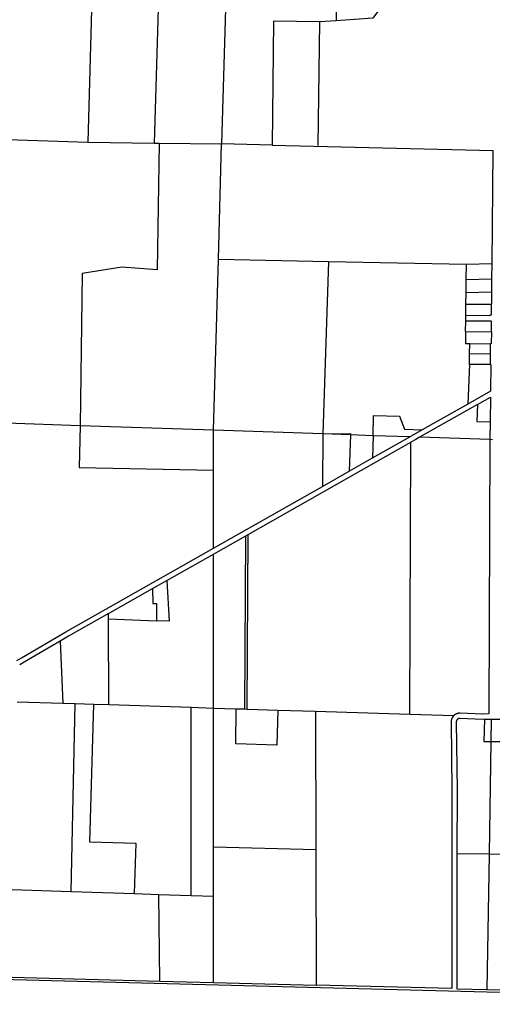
# Model space of a CAD drawing. Header units: feet. Extents: x 1348695 to 1391571, y 443146 to 661817.
# Tile 4 of 58: x 1359114 to 1363650, y 631346 to 640807. Entities that reach past the tile are written whole.
import ezdxf

# ---------------------------------------------------------------- set-up
doc = ezdxf.new("R2010")
doc.units = ezdxf.units.FT
doc.header["$MEASUREMENT"] = 0
doc.layers.add('eatpar', color=32, linetype='Continuous')

msp = doc.modelspace()

# ---------------------------------------------------------------- linework, layer by layer
at = {"layer": 'eatpar'}
for p, q in [((1359843.25, 642357.3125), (1359767.625, 639628.9375)), ((1360484.125, 642343.375), (1360406, 639621.4375)), ((1361120.125, 641978.875), (1361052.125, 639613.9375)), ((1362139.25, 641958.5625), (1362151.25, 640796.8125)), ((1361990.75, 640785.75), (1361975.75, 639596.5625)), ((1362151.25, 640796.8125), (1361990.75, 640785.75)), ((1358634.125, 639667), (1359767.625, 639628.9375)), ((1360406, 639621.4375), (1360452.125, 639620.875)), ((1360452.125, 639620.875), (1361052.125, 639613.9375)), ((1361020.875, 638505.0625), (1361052.125, 639613.9375)), ((1361536.25, 639602.125), (1361052.125, 639613.9375)), ((1361536.25, 639602.125), (1363659.5, 639550.1875)), ((1363648.25, 638465.4375), (1363659.5, 639550.1875)), ((1360974.5, 636862.3125), (1361020.875, 638505.0625)), ((1361020.875, 638505.0625), (1362076.5, 638484)), ((1362076.5, 638484), (1362023.625, 636826.4375)), ((1362076.5, 638484), (1363402.25, 638457.5)), ((1363400.375, 638312), (1363402.25, 638457.5)), ((1363402.25, 638457.5), (1363648.25, 638465.4375)), ((1363646.75, 638318.375), (1363648.25, 638465.4375)), ((1363398.75, 638185.5625), (1363400.375, 638312)), ((1363400.375, 638312), (1363646.75, 638318.375)), ((1363645.5, 638192.9375), (1363646.75, 638318.375)), ((1363397.25, 638075), (1363398.75, 638185.5625)), ((1363398.75, 638185.5625), (1363645.5, 638192.9375)), ((1363644.25, 638072.8125), (1363645.5, 638192.9375)), ((1363395.75, 637965), (1363397.25, 638075)), ((1363395.125, 637915), (1363395.75, 637965)), ((1363393.75, 637810.375), (1363395.125, 637915)), ((1363395.125, 637915), (1363637.125, 637912.875)), ((1363640.625, 637807.8125), (1363642.125, 637912.875)), ((1363393.75, 637810.375), (1363640.625, 637807.8125)), ((1363432.375, 637595.0625), (1363433.875, 637695.0625)), ((1363433.875, 637695.0625), (1363633.875, 637693)), ((1363632.375, 637593), (1363633.875, 637693)), ((1363430.875, 637495.0625), (1363432.375, 637595.0625)), ((1363632.375, 637593), (1363432.375, 637595.0625)), ((1363630.875, 637493), (1363632.375, 637593)), ((1363430.875, 637495.0625), (1363414.625, 637114.0625)), ((1363630.875, 637493), (1363430.875, 637495.0625)), ((1363507.75, 637109.4375), (1362952.5, 636794.6875)), ((1363414.625, 637114.0625), (1362976.875, 636865.9375)), ((1359693.5, 636906.0625), (1358987.625, 636930.1875)), ((1360974.5, 636862.3125), (1359693.5, 636906.0625)), ((1363628.25, 636943.8125), (1363625.875, 636771.6875)), ((1360974.125, 636479.125), (1360974.5, 636862.3125)), ((1362023.625, 636826.4375), (1360974.5, 636862.3125)), ((1362023.625, 636826.4375), (1362019.375, 636322.8125)), ((1362288.375, 636817.375), (1362023.625, 636826.4375)), ((1362288.375, 636817.375), (1362275.75, 636468.25)), ((1362504.875, 636810), (1362288.375, 636817.375)), ((1362504.875, 636810), (1362500, 636595.4375)), ((1362500, 636595.4375), (1362857, 636797.9375)), ((1362857, 636797.9375), (1362504.875, 636810)), ((1361306.125, 635860.875), (1362869.125, 636747.375)), ((1362858.625, 634133.25), (1362869.125, 636747.375)), ((1363625.875, 636771.6875), (1362952.5, 636794.6875)), ((1363650.875, 636770.8125), (1363625.875, 636771.6875)), ((1362275.75, 636468.25), (1362500, 636595.4375)), ((1360974.125, 635730), (1360974.125, 636479.125)), ((1362019.375, 636322.8125), (1362275.75, 636468.25)), ((1360974.125, 635730), (1362019.375, 636322.8125)), ((1361283.125, 635847.8125), (1361306.125, 635860.875)), ((1361298.125, 634183), (1361306.125, 635860.875)), ((1360974.125, 635672.5625), (1361283.125, 635847.8125)), ((1361275.125, 634183.75), (1361283.125, 635847.8125)), ((1360524.875, 635417.75), (1360974.125, 635672.5625)), ((1360974.125, 634193.3125), (1360974.125, 635672.5625)), ((1360388.125, 635340.1875), (1360524.875, 635417.75)), ((1359966.5, 635101.0625), (1360388.125, 635340.1875)), ((1359966.625, 635049.1875), (1359966.5, 635101.0625)), ((1359966.625, 635049.1875), (1360428.5, 635031.75)), ((1359968.5, 634225.4375), (1359966.625, 635049.1875)), ((1359501, 634835.375), (1359529, 634239.4375)), ((1359088.375, 634253.5), (1359529, 634239.4375)), ((1359529, 634239.4375), (1359644.875, 634235.75)), ((1359609.25, 632429.8125), (1359644.875, 634235.75)), ((1359644.875, 634235.75), (1359825, 634230)), ((1359825, 634230), (1359968.5, 634225.4375)), ((1359968.5, 634225.4375), (1360760, 634200.125)), ((1360760, 634200.125), (1360974.125, 634193.3125)), ((1360760, 632392.5625), (1360760, 634200.125)), ((1360974.125, 634193.3125), (1361190.625, 634186.4375)), ((1360974.125, 632858.1875), (1360974.125, 634193.3125)), ((1361190.625, 634186.4375), (1361275.125, 634183.75)), ((1361275.125, 634183.75), (1361298.125, 634183)), ((1361298.125, 634183), (1361593, 634173.625)), ((1361593, 634173.625), (1361952, 634162.1875)), ((1361952, 634162.1875), (1362858.625, 634133.25)), ((1361952, 634162.1875), (1361955.5, 632832.875)), ((1362858.625, 634133.25), (1363279.75, 634119.8125)), ((1363575.5, 634084.5625), (1363639.25, 634086.5625)), ((1363639.25, 634086.5625), (1363636, 633871.8125)), ((1363636, 633871.8125), (1363619, 632791.5625)), ((1360974.125, 632858.1875), (1361955.5, 632832.875)), ((1360974.125, 632385.625), (1360974.125, 632858.1875)), ((1361955.5, 632832.875), (1361959, 631531.25)), ((1363310.375, 632796.625), (1363619, 632791.5625)), ((1363619, 632791.5625), (1363598.5, 631488.9375)), ((1358944.625, 632451.3125), (1359609.25, 632429.8125)), ((1359609.25, 632429.8125), (1360216.75, 632410.125)), ((1360216.75, 632410.125), (1360449.25, 632402.625)), ((1360449.25, 632402.625), (1360760, 632392.5625)), ((1360459, 631569.875), (1360449.25, 632402.625)), ((1360760, 632392.5625), (1360974.125, 632385.625)), ((1360974.125, 631556.625), (1360974.125, 632385.625)), ((1358920.625, 631609.5625), (1360459, 631569.875)), ((1360459, 631569.875), (1360974.125, 631556.625)), ((1360974.125, 631556.625), (1361959, 631531.25))]:
    msp.add_line(p, q, dxfattribs=at)
for points in [[(1363011.875, 641941.1875), (1363010.25, 641513.9375), (1362502.625, 640821), (1362151.25, 640796.8125)], [(1361990.75, 640785.75), (1361551.25, 640791.3125), (1361536.25, 639602.125)], [(1360452.125, 639620.875), (1360433.75, 638402.8125), (1360093.375, 638429.75), (1359714.375, 638368.3125), (1359693.5, 636906.0625)], [(1359767.625, 639628.9375), (1359771, 639628.8125), (1360406, 639621.4375)], [(1363397.25, 638075), (1363639.25, 638072.875), (1363638, 637977.8125), (1363637.875, 637976.0625), (1363637.75, 637975), (1363637.5, 637974), (1363637.125, 637973), (1363636.75, 637972), (1363636.25, 637971.0625), (1363635.75, 637970.1875), (1363635.25, 637969.3125), (1363634.625, 637968.4375), (1363633.75, 637967.5), (1363633, 637966.75), (1363632.125, 637966.125), (1363631.25, 637965.5), (1363630.375, 637964.9375), (1363629.25, 637964.375), (1363628.25, 637963.9375), (1363627.25, 637963.625), (1363626.25, 637963.375), (1363625.25, 637963.1875), (1363624.125, 637963.0625), (1363622.875, 637963), (1363395.75, 637965)], [(1363393.75, 637810.375), (1363392.25, 637695.5), (1363433.875, 637695.0625)], [(1363640.625, 637807.8125), (1363638.875, 637692.875), (1363633.875, 637693)], [(1363630.875, 637493), (1363635.875, 637492.9375), (1363632.125, 637237.375), (1363414.625, 637114.0625)], [(1363507.75, 637109.4375), (1363631.375, 637179.5), (1363628.25, 636943.8125)], [(1363507.75, 637109.4375), (1363502.25, 636946.6875), (1363628.25, 636943.8125)], [(1362504.875, 636810), (1362509.375, 637003.6875), (1362760.125, 636996.625), (1362808.625, 636871.6875), (1362976.875, 636865.9375)], [(1359693.5, 636906.0625), (1359684.125, 636503.875), (1360974.125, 636479.125)], [(1362023.625, 636826.4375), (1362288.875, 636832.1875), (1362288.375, 636817.375)], [(1362976.875, 636865.9375), (1362892.375, 636818.0625), (1362857, 636797.9375)], [(1362952.5, 636794.6875), (1362917.125, 636774.5625), (1362869.125, 636747.375)], [(1363625.875, 636771.6875), (1363614.875, 634135.8125), (1363558.5, 634134.125), (1363556.75, 634134.0625), (1363341.75, 634142.875), (1363340.375, 634142.9375), (1363338.875, 634143), (1363337.375, 634143), (1363336, 634143), (1363334.5, 634142.9375), (1363333, 634142.875), (1363331.625, 634142.75), (1363330.125, 634142.6875), (1363328.625, 634142.5), (1363327.25, 634142.375), (1363325.75, 634142.1875), (1363324.375, 634141.9375), (1363322.875, 634141.6875), (1363321.5, 634141.4375), (1363320, 634141.125), (1363318.625, 634140.8125), (1363317.25, 634140.5), (1363315.75, 634140.125), (1363314.375, 634139.75), (1363313, 634139.3125), (1363311.625, 634138.875), (1363310.25, 634138.4375), (1363308.875, 634137.9375), (1363307.5, 634137.4375), (1363306.125, 634136.875), (1363304.75, 634136.3125), (1363303.375, 634135.75), (1363302.125, 634135.125), (1363300.75, 634134.5), (1363299.5, 634133.8125), (1363298.125, 634133.1875), (1363296.875, 634132.4375), (1363295.625, 634131.75), (1363294.375, 634131), (1363293.125, 634130.25), (1363291.875, 634129.4375), (1363290.625, 634128.625), (1363289.5, 634127.8125), (1363288.25, 634127), (1363287.125, 634126.125), (1363286, 634125.1875), (1363284.875, 634124.3125), (1363283.75, 634123.375), (1363282.625, 634122.4375), (1363281.5, 634121.4375), (1363279.75, 634119.8125)], [(1359087, 634649), (1359130.75, 634675.6875), (1359557.125, 634926.3125), (1360974.125, 635730)], [(1360524.875, 635417.75), (1360548.5, 635027.1875), (1360428.5, 635031.75)], [(1360388.125, 635340.1875), (1360390.625, 635197.4375), (1360428.5, 635197.4375), (1360428.5, 635031.75)], [(1359966.5, 635101.0625), (1359581.75, 634882.875), (1359501, 634835.375)], [(1359501, 634835.375), (1359156.125, 634632.5625), (1359114.5, 634607.1875)], [(1360216.75, 632410.125), (1360230.375, 632891.3125), (1359787.25, 632905.6875), (1359825, 634230)], [(1361593, 634173.625), (1361583, 633835.5625), (1361187.25, 633849.5625), (1361190.625, 634186.4375)], [(1363279.75, 634119.8125), (1363278.375, 634118.4375), (1363277.25, 634117.375), (1363276.25, 634116.3125), (1363275.375, 634115.25), (1363274.375, 634114.1875), (1363273.375, 634113.0625), (1363272.5, 634111.9375), (1363271.625, 634110.8125), (1363270.625, 634109.625), (1363269.75, 634108.4375), (1363269, 634107.25), (1363268.125, 634106.0625), (1363267.375, 634104.875), (1363266.5, 634103.625), (1363265.75, 634102.375), (1363265, 634101.125), (1363264.375, 634099.875), (1363263.625, 634098.5625), (1363263, 634097.25), (1363262.375, 634095.9375), (1363261.75, 634094.625), (1363261.125, 634093.3125), (1363260.5, 634092), (1363260, 634090.625), (1363259.375, 634089.25), (1363258.875, 634087.875), (1363258.375, 634086.5), (1363258, 634085.125), (1363257.5, 634083.75), (1363257.125, 634082.375), (1363256.75, 634080.9375), (1363256.375, 634079.5), (1363256, 634078.125), (1363255.75, 634076.6875), (1363255.375, 634075.25), (1363255.125, 634073.8125), (1363254.875, 634072.375), (1363254.75, 634070.9375), (1363254.5, 634069.5), (1363254.375, 634068.0625), (1363254.25, 634066.5625), (1363254.125, 634065.125), (1363254, 634063.6875), (1363253.875, 634062.1875), (1363253.875, 634060.75), (1363253.875, 634059.3125), (1363262.625, 633400.0625), (1363260, 632695.125), (1363260.125, 631497.6875), (1361959, 631531.25)], [(1363575.5, 634084.5625), (1363557.375, 634084), (1363339.5, 634092.9375), (1363338.25, 634092.9375), (1363337.125, 634093), (1363336, 634092.9375), (1363334.75, 634092.875), (1363333.625, 634092.75), (1363332.5, 634092.625), (1363331.375, 634092.4375), (1363330.125, 634092.1875), (1363329, 634091.9375), (1363327.875, 634091.625), (1363326.75, 634091.25), (1363325.75, 634090.875), (1363324.625, 634090.4375), (1363323.5, 634090), (1363322.5, 634089.5), (1363321.5, 634088.9375), (1363320.375, 634088.375), (1363319.375, 634087.75), (1363318.5, 634087.125), (1363317.5, 634086.4375), (1363316.625, 634085.75), (1363315.625, 634085), (1363314.75, 634084.1875), (1363314, 634083.4375), (1363313.125, 634082.5625), (1363312.375, 634081.6875), (1363311.625, 634080.8125), (1363310.875, 634079.9375), (1363310.125, 634079), (1363309.5, 634078), (1363308.875, 634077), (1363308.25, 634076), (1363307.75, 634075), (1363307.125, 634073.9375), (1363306.75, 634072.875), (1363306.25, 634071.8125), (1363305.875, 634070.6875), (1363305.5, 634069.625), (1363305.125, 634068.5), (1363304.875, 634067.375), (1363304.625, 634066.1875), (1363304.375, 634065.0625), (1363304.25, 634063.9375), (1363304, 634062.75), (1363304, 634061.5625), (1363303.875, 634060.4375), (1363312.625, 633399.875), (1363310.375, 632796.625)], [(1363575.5, 634084.5625), (1363569, 633872.6875), (1363636, 633871.8125)], [(1363636, 633871.8125), (1363735.5, 633870.5), (1363742, 634084.625)], [(1363639.25, 634086.5625), (1363640.5, 634086.625), (1363742, 634084.625)], [(1363310.375, 632796.625), (1363310, 632695.125), (1363310.125, 631496.375), (1363598.5, 631488.9375)], [(1363598.5, 631488.9375), (1365348.375, 631446.6875), (1365363, 632749.6875)], [(1363619, 632791.5625), (1365293.75, 632751.3125), (1365363, 632749.6875)], [(1370179.875, 631346.25), (1368912.375, 631363.1875), (1363598.125, 631463.9375), (1358315.75, 631600.125), (1354028, 631710.625), (1348695, 631846), (1348695.5, 631870.9375)]]:
    msp.add_lwpolyline(points, dxfattribs=at)

doc.saveas('drawing.dxf')
